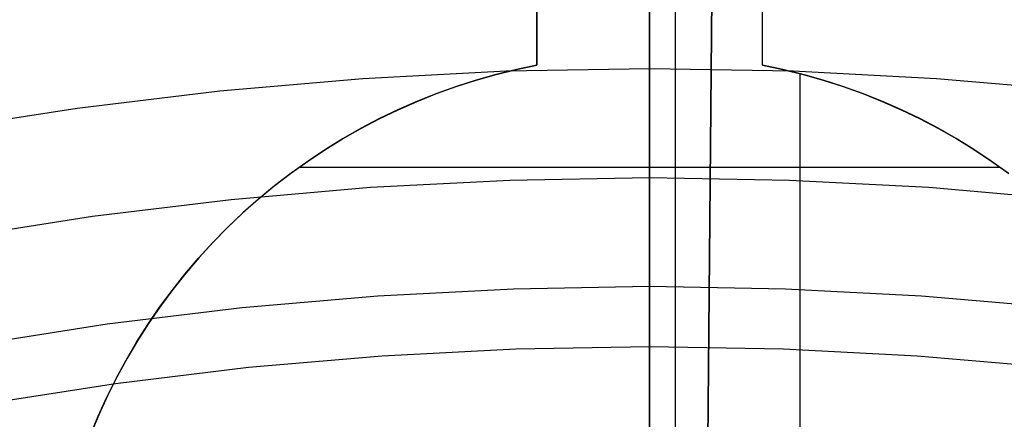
# Model space of a CAD drawing. Header units: millimetres. Extents: x 8929 to 10091, y -2708 to -1691.
# Tile 129 of 196: x 9505.78 to 9512.34, y -2032.79 to -2030.13. Entities that reach past the tile are written whole.
import ezdxf

# ---------------------------------------------------------------- set-up
doc = ezdxf.new("R2010")
doc.units = ezdxf.units.MM
for name, color, linetype in [('1', 7, 'Continuous'), ('COLOR EXT', 7, 'Continuous'), ('luz', 7, 'Continuous')]:
    doc.layers.add(name, color=color, linetype=linetype)

msp = doc.modelspace()

# ---------------------------------------------------------------- linework, layer by layer
at = {"layer": '1', "color": 7, "true_color": 0xffffff}
for p, q in [((9510.1469, -2133.9261, 71.7042), (9510.1469, -1982.3154, 71.7042)), ((9510.1469, -2038.1211, 44.6532), (9510.1469, -1990.1207, 44.6532))]:
    msp.add_line(p, q, dxfattribs=at)
at = {"layer": '1', "color": 7, "true_color": 0xf4f4f4}
for p, q in [((9510.5408, -2012.9449, 206.5665), (9510.3188, -2037.9439, 206.5665)), ((9510.3188, -2037.9439, 208.3851), (9510.5408, -2012.9449, 208.3851))]:
    msp.add_line(p, q, dxfattribs=at)
at = {"layer": 'COLOR EXT', "color": 30, "true_color": 0xff8d00}
for p, q in [((9509.226, -2025.1268, 16.6035), (9509.226, -2030.4326, 16.6035)), ((9510.726, -2030.4326, 16.6035), (9510.726, -2025.1268, 16.6035)), ((9509.226, -2025.6203, 26.9035), (9509.226, -2030.4326, 26.9035)), ((9509.226, -2030.4326, 21.7535), (9509.226, -2025.6203, 21.7535)), ((9509.976, -2036.3617, 26.9035), (9509.976, -2025.6117, 26.9035)), ((9510.726, -2030.4326, 26.9035), (9510.726, -2025.6203, 26.9035)), ((9510.726, -2030.4326, 21.7535), (9510.726, -2025.6203, 21.7535)), ((9509.09, -2030.4611, 26.9035), (9509.226, -2030.4326, 26.9035)), ((9509.09, -2030.4611, 21.7535), (9509.226, -2030.4326, 21.7535)), ((9509.226, -2030.4326, 16.6035), (9509.0903, -2030.461, 16.6035)), ((9509.226, -2030.4326, 26.9035), (9509.226, -2030.4326, 16.6035)), ((9510.8617, -2030.461, 16.6035), (9510.726, -2030.4326, 16.6035)), ((9510.726, -2030.4326, 16.6035), (9510.726, -2030.4326, 26.9035)), ((9510.726, -2030.4326, 26.9035), (9510.862, -2030.4611, 26.9035)), ((9510.726, -2030.4326, 21.7535), (9510.862, -2030.4611, 21.7535)), ((9508.8213, -2030.532, 26.9035), (9508.955, -2030.4942, 26.9035)), ((9508.8213, -2030.532, 21.7535), (9508.955, -2030.4942, 21.7535)), ((9508.9558, -2030.494, 16.6035), (9508.8224, -2030.5317, 16.6035)), ((9508.955, -2030.4942, 26.9035), (9509.09, -2030.4611, 26.9035)), ((9508.955, -2030.4942, 21.7535), (9509.09, -2030.4611, 21.7535)), ((9509.0903, -2030.461, 16.6035), (9508.9558, -2030.494, 16.6035)), ((9510.9963, -2030.494, 16.6035), (9510.8617, -2030.461, 16.6035)), ((9510.862, -2030.4611, 26.9035), (9510.997, -2030.4942, 26.9035)), ((9510.862, -2030.4611, 21.7535), (9510.997, -2030.4942, 21.7535)), ((9510.9751, -2030.4885, 16.6035), (9510.9751, -2033.1767, 16.6035)), ((9511.1296, -2030.5317, 16.6035), (9510.9963, -2030.494, 16.6035)), ((9510.997, -2030.4942, 26.9035), (9511.1307, -2030.532, 26.9035)), ((9510.997, -2030.4942, 21.7535), (9511.1307, -2030.532, 21.7535)), ((9508.5582, -2030.6214, 26.9035), (9508.689, -2030.5744, 26.9035)), ((9508.5582, -2030.6214, 21.7535), (9508.689, -2030.5744, 21.7535)), ((9508.6904, -2030.5739, 16.6035), (9508.5599, -2030.6207, 16.6035)), ((9508.689, -2030.5744, 26.9035), (9508.8213, -2030.532, 26.9035)), ((9508.689, -2030.5744, 21.7535), (9508.8213, -2030.532, 21.7535)), ((9508.8224, -2030.5317, 16.6035), (9508.6904, -2030.5739, 16.6035)), ((9511.2616, -2030.5739, 16.6035), (9511.1296, -2030.5317, 16.6035)), ((9511.1307, -2030.532, 26.9035), (9511.2631, -2030.5744, 26.9035)), ((9511.1307, -2030.532, 21.7535), (9511.2631, -2030.5744, 21.7535)), ((9511.3921, -2030.6207, 16.6035), (9511.2616, -2030.5739, 16.6035)), ((9511.2631, -2030.5744, 26.9035), (9511.3938, -2030.6214, 26.9035)), ((9511.2631, -2030.5744, 21.7535), (9511.3938, -2030.6214, 21.7535)), ((9508.4291, -2030.6729, 26.9035), (9508.5582, -2030.6214, 26.9035)), ((9508.4291, -2030.6729, 21.7535), (9508.5582, -2030.6214, 21.7535)), ((9508.5599, -2030.6207, 16.6035), (9508.4312, -2030.672, 16.6035)), ((9511.5208, -2030.672, 16.6035), (9511.3921, -2030.6207, 16.6035)), ((9511.3938, -2030.6214, 26.9035), (9511.5229, -2030.6729, 26.9035)), ((9511.3938, -2030.6214, 21.7535), (9511.5229, -2030.6729, 21.7535)), ((9508.3019, -2030.7289, 26.9035), (9508.4291, -2030.6729, 26.9035)), ((9508.3019, -2030.7289, 21.7535), (9508.4291, -2030.6729, 21.7535)), ((9508.4312, -2030.672, 16.6035), (9508.3043, -2030.7278, 16.6035)), ((9511.6477, -2030.7278, 16.6035), (9511.5208, -2030.672, 16.6035)), ((9511.5229, -2030.6729, 26.9035), (9511.6501, -2030.7289, 26.9035)), ((9511.5229, -2030.6729, 21.7535), (9511.6501, -2030.7289, 21.7535)), ((9508.1767, -2030.7892, 26.9035), (9508.3019, -2030.7289, 26.9035)), ((9508.1767, -2030.7892, 21.7535), (9508.3019, -2030.7289, 21.7535)), ((9508.3043, -2030.7278, 16.6035), (9508.1794, -2030.7879, 16.6035)), ((9511.7726, -2030.7879, 16.6035), (9511.6477, -2030.7278, 16.6035)), ((9511.6501, -2030.7289, 26.9035), (9511.7753, -2030.7892, 26.9035)), ((9511.6501, -2030.7289, 21.7535), (9511.7753, -2030.7892, 21.7535)), ((9508.0537, -2030.8539, 26.9035), (9508.1767, -2030.7892, 26.9035)), ((9508.0537, -2030.8539, 21.7535), (9508.1767, -2030.7892, 21.7535)), ((9508.1794, -2030.7879, 16.6035), (9508.0567, -2030.8522, 16.6035)), ((9511.8953, -2030.8522, 16.6035), (9511.7726, -2030.7879, 16.6035)), ((9511.7753, -2030.7892, 26.9035), (9511.8983, -2030.8539, 26.9035)), ((9511.7753, -2030.7892, 21.7535), (9511.8983, -2030.8539, 21.7535)), ((9507.933, -2030.9228, 26.9035), (9508.0537, -2030.8539, 26.9035)), ((9507.933, -2030.9228, 21.7535), (9508.0537, -2030.8539, 21.7535)), ((9508.0567, -2030.8522, 16.6035), (9507.9363, -2030.9208, 16.6035)), ((9512.0157, -2030.9208, 16.6035), (9511.8953, -2030.8522, 16.6035)), ((9511.8983, -2030.8539, 26.9035), (9512.019, -2030.9228, 26.9035)), ((9511.8983, -2030.8539, 21.7535), (9512.019, -2030.9228, 21.7535)), ((9507.8148, -2030.9958, 26.9035), (9507.933, -2030.9228, 26.9035)), ((9507.8148, -2030.9958, 21.7535), (9507.933, -2030.9228, 21.7535)), ((9507.9363, -2030.9208, 16.6035), (9507.8183, -2030.9936, 16.6035)), ((9512.1337, -2030.9936, 16.6035), (9512.0157, -2030.9208, 16.6035)), ((9512.019, -2030.9228, 26.9035), (9512.1372, -2030.9958, 26.9035)), ((9512.019, -2030.9228, 21.7535), (9512.1372, -2030.9958, 21.7535)), ((9507.6992, -2031.0729, 26.9035), (9507.8148, -2030.9958, 26.9035)), ((9507.6992, -2031.0729, 21.7535), (9507.8148, -2030.9958, 21.7535)), ((9507.8183, -2030.9936, 16.6035), (9507.7029, -2031.0703, 16.6035)), ((9512.2491, -2031.0703, 16.6035), (9512.1337, -2030.9936, 16.6035)), ((9512.1372, -2030.9958, 26.9035), (9512.2528, -2031.0729, 26.9035)), ((9512.1372, -2030.9958, 21.7535), (9512.2528, -2031.0729, 21.7535)), ((9507.5863, -2031.154, 26.9035), (9507.6992, -2031.0729, 26.9035)), ((9507.5863, -2031.154, 21.7535), (9507.6992, -2031.0729, 21.7535)), ((9507.7029, -2031.0703, 16.6035), (9507.5903, -2031.151, 16.6035)), ((9512.3617, -2031.151, 16.6035), (9512.2491, -2031.0703, 16.6035)), ((9512.2528, -2031.0729, 26.9035), (9512.3657, -2031.154, 26.9035)), ((9512.2528, -2031.0729, 21.7535), (9512.3657, -2031.154, 21.7535)), ((9507.4763, -2031.2389, 26.9035), (9507.5863, -2031.154, 26.9035)), ((9507.4763, -2031.2389, 21.7535), (9507.5863, -2031.154, 21.7535)), ((9507.5903, -2031.151, 16.6035), (9507.4805, -2031.2356, 16.6035)), ((9512.3097, -2031.113, 26.9035), (9507.6423, -2031.113, 26.9035)), ((9507.4805, -2031.2356, 16.6035), (9507.3737, -2031.3239, 16.6035)), ((9507.3694, -2031.3276, 26.9035), (9507.4763, -2031.2389, 26.9035)), ((9507.3694, -2031.3276, 21.7535), (9507.4763, -2031.2389, 21.7535)), ((9507.2656, -2031.42, 26.9035), (9507.3694, -2031.3276, 26.9035)), ((9507.2656, -2031.42, 21.7535), (9507.3694, -2031.3276, 21.7535)), ((9507.3737, -2031.3239, 16.6035), (9507.27, -2031.4159, 16.6035)), ((9507.165, -2031.516, 26.9035), (9507.2656, -2031.42, 26.9035)), ((9507.165, -2031.516, 21.7535), (9507.2656, -2031.42, 21.7535)), ((9507.27, -2031.4159, 16.6035), (9507.1696, -2031.5114, 16.6035)), ((9507.0678, -2031.6153, 26.9035), (9507.165, -2031.516, 26.9035)), ((9507.0678, -2031.6153, 21.7535), (9507.165, -2031.516, 21.7535)), ((9507.1696, -2031.5114, 16.6035), (9507.0725, -2031.6103, 16.6035)), ((9506.9742, -2031.718, 26.9035), (9507.0678, -2031.6153, 26.9035)), ((9506.9742, -2031.718, 21.7535), (9507.0678, -2031.6153, 21.7535)), ((9507.0725, -2031.6103, 16.6035), (9506.979, -2031.7126, 16.6035)), ((9506.8842, -2031.8239, 26.9035), (9506.9742, -2031.718, 26.9035)), ((9506.8842, -2031.8239, 21.7535), (9506.9742, -2031.718, 21.7535)), ((9506.979, -2031.7126, 16.6035), (9506.889, -2031.818, 16.6035)), ((9506.7979, -2031.9328, 26.9035), (9506.8842, -2031.8239, 26.9035)), ((9506.7979, -2031.9328, 21.7535), (9506.8842, -2031.8239, 21.7535)), ((9506.889, -2031.818, 16.6035), (9506.8027, -2031.9265, 16.6035)), ((9506.7154, -2032.0447, 26.9035), (9506.7979, -2031.9328, 26.9035)), ((9506.7154, -2032.0447, 21.7535), (9506.7979, -2031.9328, 21.7535)), ((9506.8027, -2031.9265, 16.6035), (9506.7203, -2032.0378, 16.6035)), ((9506.6369, -2032.1593, 26.9035), (9506.7154, -2032.0447, 26.9035)), ((9506.6369, -2032.1593, 21.7535), (9506.7154, -2032.0447, 21.7535)), ((9506.7203, -2032.0378, 16.6035), (9506.6417, -2032.152, 16.6035)), ((9506.6417, -2032.152, 16.6035), (9506.5672, -2032.2689, 16.6035)), ((9506.5624, -2032.2766, 26.9035), (9506.6369, -2032.1593, 26.9035)), ((9506.5624, -2032.2766, 21.7535), (9506.6369, -2032.1593, 21.7535)), ((9506.4921, -2032.3965, 26.9035), (9506.5624, -2032.2766, 26.9035)), ((9506.4921, -2032.3965, 21.7535), (9506.5624, -2032.2766, 21.7535)), ((9506.5672, -2032.2689, 16.6035), (9506.4967, -2032.3882, 16.6035)), ((9506.4259, -2032.5187, 26.9035), (9506.4921, -2032.3965, 26.9035)), ((9506.4259, -2032.5187, 21.7535), (9506.4921, -2032.3965, 21.7535)), ((9506.4967, -2032.3882, 16.6035), (9506.4305, -2032.5099, 16.6035)), ((9506.364, -2032.6431, 26.9035), (9506.4259, -2032.5187, 26.9035)), ((9506.364, -2032.6431, 21.7535), (9506.4259, -2032.5187, 21.7535)), ((9506.4305, -2032.5099, 16.6035), (9506.3684, -2032.6338, 16.6035)), ((9506.3065, -2032.7696, 26.9035), (9506.364, -2032.6431, 26.9035)), ((9506.3065, -2032.7696, 21.7535), (9506.364, -2032.6431, 21.7535)), ((9506.3684, -2032.6338, 16.6035), (9506.3107, -2032.7599, 16.6035)), ((9506.2534, -2032.898, 26.9035), (9506.3065, -2032.7696, 26.9035)), ((9506.2534, -2032.898, 21.7535), (9506.3065, -2032.7696, 21.7535)), ((9506.3107, -2032.7599, 16.6035), (9506.2575, -2032.8878, 16.6035))]:
    msp.add_line(p, q, dxfattribs=at)
at = {"layer": 'luz', "color": 7, "true_color": 0xffffff}
for p, q in [((9509.976, -2025.5397, -15.7177), (9509.976, -2032.0091, -14.7037)), ((9509.976, -2030.0968, -20.4015), (9509.976, -2030.1611, -20.3551)), ((9509.976, -2030.1611, -20.3551), (9509.976, -2030.2237, -20.3065)), ((9509.976, -2030.2237, -20.3065), (9509.976, -2030.2846, -20.2558)), ((9509.976, -2030.2846, -20.2558), (9509.976, -2030.3437, -20.2031)), ((9509.976, -2030.3437, -20.2031), (9509.976, -2030.401, -20.1483)), ((9509.976, -2030.401, -20.1483), (9509.976, -2030.4564, -20.0917)), ((9509.0211, -2030.4729, -20.0917), (9508.0674, -2030.5223, -20.0917)), ((9509.976, -2030.4564, -20.0917), (9509.0211, -2030.4729, -20.0917)), ((9509.976, -2030.4564, -20.0917), (9509.976, -2030.4801, -20.0674)), ((9510.9309, -2030.4729, -20.0917), (9509.976, -2030.4564, -20.0917)), ((9509.976, -2030.4801, -20.0674), (9509.976, -2030.5046, -20.044)), ((9509.976, -2030.5046, -20.044), (9509.976, -2030.5299, -20.0214)), ((9511.8846, -2030.5223, -20.0917), (9510.9309, -2030.4729, -20.0917)), ((9508.0674, -2030.5223, -20.0917), (9507.116, -2030.6047, -20.0917)), ((9509.976, -2030.5299, -20.0214), (9509.976, -2030.556, -19.9996)), ((9509.976, -2030.556, -19.9996), (9509.976, -2030.5827, -19.9788)), ((9512.8361, -2030.6047, -20.0917), (9511.8846, -2030.5223, -20.0917)), ((9507.116, -2030.6047, -20.0917), (9506.1679, -2030.7198, -20.0917)), ((9509.976, -2030.5827, -19.9788), (9509.976, -2030.6102, -19.9589)), ((9509.976, -2030.6102, -19.9589), (9509.976, -2030.6383, -19.9399)), ((9509.976, -2030.6383, -19.9399), (9509.976, -2030.667, -19.9219)), ((9509.976, -2030.667, -19.9219), (9509.976, -2030.6964, -19.9049)), ((9509.976, -2030.6964, -19.9049), (9509.976, -2030.7263, -19.8889)), ((9506.1679, -2030.7198, -20.0917), (9505.2244, -2030.8675, -20.0917)), ((9509.976, -2030.7263, -19.8889), (9509.976, -2030.7567, -19.8739)), ((9509.976, -2030.7567, -19.8739), (9509.976, -2030.7876, -19.86)), ((9509.976, -2030.7876, -19.86), (9509.976, -2030.819, -19.8471)), ((9509.976, -2030.819, -19.8471), (9509.976, -2030.8507, -19.8353)), ((9509.976, -2030.8507, -19.8353), (9509.976, -2030.8829, -19.8245)), ((9509.976, -2030.8829, -19.8245), (9509.976, -2030.9154, -19.8149)), ((9509.976, -2030.9154, -19.8149), (9509.976, -2030.9482, -19.8064)), ((9509.976, -2030.9482, -19.8064), (9509.976, -2030.9813, -19.7989)), ((9509.976, -2030.9813, -19.7989), (9509.976, -2031.0147, -19.7926)), ((9509.976, -2031.0147, -19.7926), (9509.976, -2031.0482, -19.7875)), ((9509.976, -2031.0482, -19.7875), (9509.976, -2031.0818, -19.7835)), ((9509.976, -2031.0818, -19.7835), (9509.976, -2031.1156, -19.7806)), ((9509.976, -2031.1156, -19.7806), (9509.976, -2031.1495, -19.7789)), ((9509.976, -2031.1495, -19.7789), (9509.976, -2031.1834, -19.7783)), ((9509.0462, -2031.1995, -19.7783), (9508.1176, -2031.2476, -19.7783)), ((9509.976, -2031.1834, -19.7783), (9509.0462, -2031.1995, -19.7783)), ((9510.9058, -2031.1995, -19.7783), (9509.976, -2031.1834, -19.7783)), ((9509.976, -2031.9049, -19.7783), (9509.976, -2031.1834, -19.7783)), ((9511.8344, -2031.2476, -19.7783), (9510.9058, -2031.1995, -19.7783)), ((9508.1176, -2031.2476, -19.7783), (9507.1911, -2031.3278, -19.7783)), ((9512.7609, -2031.3278, -19.7783), (9511.8344, -2031.2476, -19.7783)), ((9507.1911, -2031.3278, -19.7783), (9506.268, -2031.4398, -19.7783)), ((9506.268, -2031.4398, -19.7783), (9505.3493, -2031.5837, -19.7783)), ((9508.1673, -2031.9673, -19.7783), (9509.0711, -2031.9205, -19.7783)), ((9509.0711, -2031.9205, -19.7783), (9509.976, -2031.9049, -19.7783)), ((9509.976, -2031.9049, -19.7783), (9509.976, -2032.0061, -19.7743)), ((9509.976, -2031.9049, -19.7783), (9510.8809, -2031.9205, -19.7783)), ((9510.8809, -2031.9205, -19.7783), (9511.7847, -2031.9673, -19.7783)), ((9507.2657, -2032.0453, -19.7783), (9508.1673, -2031.9673, -19.7783)), ((9509.976, -2032.0061, -19.7743), (9509.976, -2032.1071, -19.7669)), ((9509.976, -2032.0091, -14.7037), (9509.976, -2038.5097, -13.9137)), ((9511.7847, -2031.9673, -19.7783), (9512.6863, -2032.0453, -19.7783)), ((9506.3673, -2032.1544, -19.7783), (9507.2657, -2032.0453, -19.7783)), ((9509.976, -2032.1071, -19.7669), (9509.976, -2032.2078, -19.7561)), ((9505.4732, -2032.2945, -19.7783), (9506.3673, -2032.1544, -19.7783)), ((9509.976, -2032.2078, -19.7561), (9509.976, -2032.3081, -19.7418)), ((9509.0851, -2032.3235, -19.7418), (9508.1952, -2032.3696, -19.7418)), ((9509.976, -2032.3081, -19.7418), (9509.0851, -2032.3235, -19.7418)), ((9509.976, -2032.3081, -19.7418), (9509.976, -2037.4389, -19.0164)), ((9510.867, -2032.3235, -19.7418), (9509.976, -2032.3081, -19.7418)), ((9511.7569, -2032.3696, -19.7418), (9510.867, -2032.3235, -19.7418)), ((9508.1952, -2032.3696, -19.7418), (9507.3074, -2032.4464, -19.7418)), ((9512.6446, -2032.4464, -19.7418), (9511.7569, -2032.3696, -19.7418)), ((9507.3074, -2032.4464, -19.7418), (9506.4228, -2032.5538, -19.7418)), ((9506.4228, -2032.5538, -19.7418), (9505.5424, -2032.6917, -19.7418))]:
    msp.add_line(p, q, dxfattribs=at)

doc.saveas('drawing.dxf')
